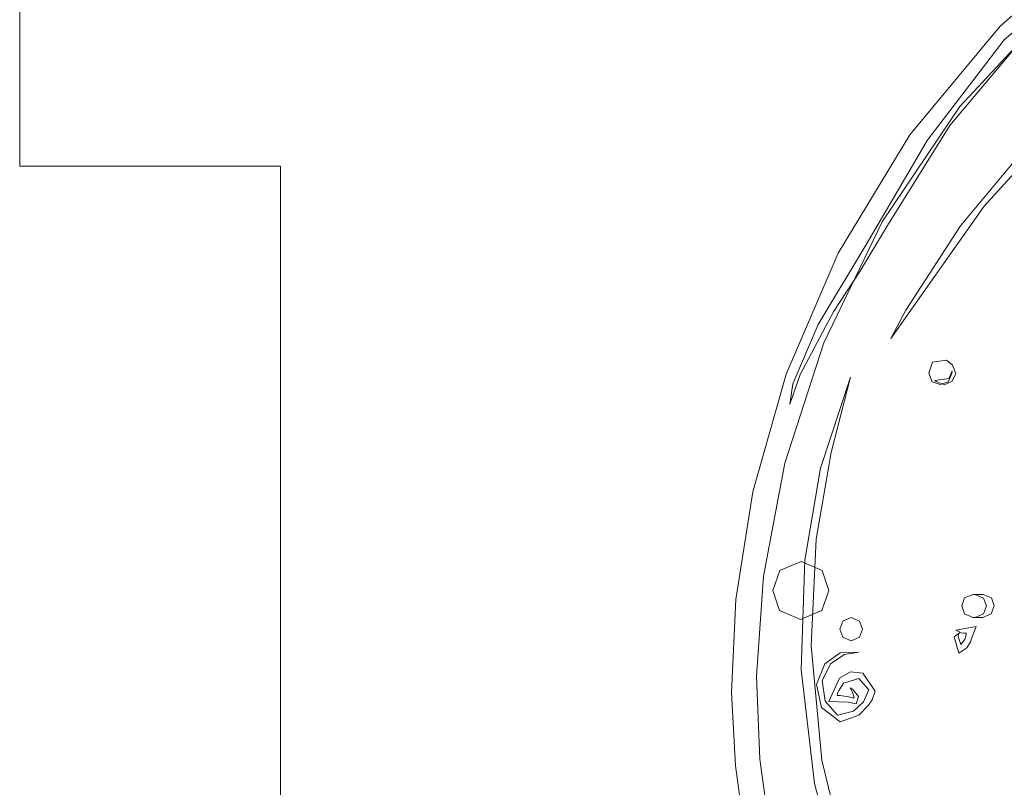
# Model space of a CAD drawing. Header units: millimetres. Extents: x -3260 to 608, y -1134 to 899.
# Tile 49 of 256: x -122 to -107, y -331 to -319. Entities that reach past the tile are written whole.
import ezdxf

# ---------------------------------------------------------------- set-up
doc = ezdxf.new("R2010")
doc.units = ezdxf.units.MM
doc.header["$MEASUREMENT"] = 0
doc.layers.add('Layer 1', color=7, linetype='Continuous')

msp = doc.modelspace()

# ---------------------------------------------------------------- linework, layer by layer
at = {"layer": 'Layer 1', "color": 1, "lineweight": 0}
msp.add_open_spline([(-111.7778, -357.3476), (-111.7778, -357.3476), (-101.7778, -357.3476), (-101.7778, -357.3476), (-101.7778, -357.3476), (-101.7778, -357.3476), (-101.7778, -361.3476), (-101.7778, -361.3476), (-101.7778, -361.3476), (-101.7778, -361.3476), (-91.7778, -361.3476), (-91.7778, -361.3476), (-91.7778, -361.3476), (-91.7778, -361.3476), (-91.7778, -357.3476), (-91.7778, -357.3476), (-91.7778, -357.3476), (-91.7778, -357.3476), (-81.7778, -357.3476), (-81.7778, -357.3476), (-81.7778, -357.3476), (-81.7778, -357.3476), (-81.7778, -361.3476), (-81.7778, -361.3476), (-81.7778, -361.3476), (-81.7778, -361.3476), (-71.7778, -361.3476), (-71.7778, -361.3476), (-71.7778, -361.3476), (-71.7778, -361.3476), (-71.7778, -357.3476), (-71.7778, -357.3476), (-71.7778, -357.3476), (-71.7778, -357.3476), (-61.7778, -357.3476), (-61.7778, -357.3476), (-61.7778, -357.3476), (-61.7778, -357.3476), (-61.7778, -361.3476), (-61.7778, -361.3476), (-61.7778, -361.3476), (-61.7778, -361.3476), (-51.7778, -361.3476), (-51.7778, -361.3476), (-51.7778, -361.3476), (-51.7778, -361.3476), (-51.7778, -351.3476), (-51.7778, -351.3476), (-51.7778, -351.3476), (-51.7778, -351.3476), (-55.7778, -351.3476), (-55.7778, -351.3476), (-55.7778, -351.3476), (-55.7778, -351.3476), (-55.7778, -341.3476), (-55.7778, -341.3476), (-55.7778, -341.3476), (-55.7778, -341.3476), (-51.7778, -341.3476), (-51.7778, -341.3476), (-51.7778, -341.3476), (-51.7778, -341.3476), (-51.7778, -331.3476), (-51.7778, -331.3476), (-51.7778, -331.3476), (-51.7778, -331.3476), (-55.7778, -331.3476), (-55.7778, -331.3476), (-55.7778, -331.3476), (-55.7778, -331.3476), (-55.7778, -321.3476), (-55.7778, -321.3476), (-55.7778, -321.3476), (-55.7778, -321.3476), (-51.7778, -321.3476), (-51.7778, -321.3476), (-51.7778, -321.3476), (-51.7778, -321.3476), (-51.7778, -311.3476), (-51.7778, -311.3476), (-51.7778, -311.3476), (-51.7778, -311.3476), (-55.7778, -311.3476), (-55.7778, -311.3476), (-55.7778, -311.3476), (-55.7778, -311.3476), (-55.7778, -301.3476), (-55.7778, -301.3476), (-55.7778, -301.3476), (-55.7778, -301.3476), (-51.7778, -301.3476), (-51.7778, -301.3476), (-51.7778, -301.3476), (-51.7778, -301.3476), (-51.7778, -291.3476), (-51.7778, -291.3476), (-51.7778, -291.3476), (-51.7778, -291.3476), (-71.7778, -291.3476), (-71.7778, -291.3476), (-71.7778, -291.3476), (-75.0915, -291.3476), (-77.7778, -294.0339), (-77.7778, -297.3476), (-77.7778, -297.3476), (-77.7778, -297.3476), (-77.7778, -305.8436), (-77.7778, -305.8436), (-77.7778, -305.8436), (-77.7778, -309.1573), (-80.4641, -311.8436), (-83.7778, -311.8436), (-83.7778, -311.8436), (-83.7778, -311.8436), (-89.7778, -311.8436), (-89.7778, -311.8436), (-89.7778, -311.8436), (-93.0915, -311.8436), (-95.7778, -309.1573), (-95.7778, -305.8436), (-95.7778, -305.8436), (-95.7778, -305.8436), (-95.7778, -297.3476), (-95.7778, -297.3476), (-95.7778, -297.3476), (-95.7778, -294.0339), (-98.4641, -291.3476), (-101.7778, -291.3476), (-101.7778, -291.3476), (-101.7778, -291.3476), (-121.7778, -291.3476), (-121.7778, -291.3476), (-121.7778, -291.3476), (-121.7778, -291.3476), (-121.7778, -301.3476), (-121.7778, -301.3476), (-121.7778, -301.3476), (-121.7778, -301.3476), (-117.7778, -301.3476), (-117.7778, -301.3476), (-117.7778, -301.3476), (-117.7778, -301.3476), (-117.7778, -311.3476), (-117.7778, -311.3476), (-117.7778, -311.3476), (-117.7778, -311.3476), (-121.7778, -311.3476), (-121.7778, -311.3476), (-121.7778, -311.3476), (-121.7778, -311.3476), (-121.7778, -321.3476), (-121.7778, -321.3476), (-121.7778, -321.3476), (-121.7778, -321.3476), (-117.7778, -321.3476), (-117.7778, -321.3476), (-117.7778, -321.3476), (-117.7778, -321.3476), (-117.7778, -331.3476), (-117.7778, -331.3476), (-117.7778, -331.3476), (-117.7778, -331.3476), (-121.7778, -331.3476), (-121.7778, -331.3476), (-121.7778, -331.3476), (-121.7778, -331.3476), (-121.7778, -341.3476), (-121.7778, -341.3476), (-121.7778, -341.3476), (-121.7778, -341.3476), (-117.7778, -341.3476), (-117.7778, -341.3476), (-117.7778, -341.3476), (-117.7778, -341.3476), (-117.7778, -351.3476), (-117.7778, -351.3476), (-117.7778, -351.3476), (-117.7778, -351.3476), (-121.7778, -351.3476), (-121.7778, -351.3476), (-121.7778, -351.3476), (-121.7778, -351.3476), (-121.7778, -361.3476), (-121.7778, -361.3476), (-121.7778, -361.3476), (-121.7778, -361.3476), (-111.7778, -361.3476), (-111.7778, -361.3476), (-111.7778, -361.3476), (-111.7778, -361.3476), (-111.7778, -357.3476), (-111.7778, -357.3476)], degree=3, knots=[0, 0, 0, 0, 0.0204082, 0.0204082, 0.0204082, 0.0204082, 0.0408163, 0.0408163, 0.0408163, 0.0408163, 0.0612245, 0.0612245, 0.0612245, 0.0612245, 0.0816327, 0.0816327, 0.0816327, 0.0816327, 0.1020408, 0.1020408, 0.1020408, 0.1020408, 0.122449, 0.122449, 0.122449, 0.122449, 0.1428571, 0.1428571, 0.1428571, 0.1428571, 0.1632653, 0.1632653, 0.1632653, 0.1632653, 0.1836735, 0.1836735, 0.1836735, 0.1836735, 0.2040816, 0.2040816, 0.2040816, 0.2040816, 0.2244898, 0.2244898, 0.2244898, 0.2244898, 0.244898, 0.244898, 0.244898, 0.244898, 0.2653061, 0.2653061, 0.2653061, 0.2653061, 0.2857143, 0.2857143, 0.2857143, 0.2857143, 0.3061224, 0.3061224, 0.3061224, 0.3061224, 0.3265306, 0.3265306, 0.3265306, 0.3265306, 0.3469388, 0.3469388, 0.3469388, 0.3469388, 0.3673469, 0.3673469, 0.3673469, 0.3673469, 0.3877551, 0.3877551, 0.3877551, 0.3877551, 0.4081633, 0.4081633, 0.4081633, 0.4081633, 0.4285714, 0.4285714, 0.4285714, 0.4285714, 0.4489796, 0.4489796, 0.4489796, 0.4489796, 0.4693878, 0.4693878, 0.4693878, 0.4693878, 0.4897959, 0.4897959, 0.4897959, 0.4897959, 0.5102041, 0.5102041, 0.5102041, 0.5102041, 0.5306122, 0.5306122, 0.5306122, 0.5306122, 0.5510204, 0.5510204, 0.5510204, 0.5510204, 0.5714286, 0.5714286, 0.5714286, 0.5714286, 0.5918367, 0.5918367, 0.5918367, 0.5918367, 0.6122449, 0.6122449, 0.6122449, 0.6122449, 0.6326531, 0.6326531, 0.6326531, 0.6326531, 0.6530612, 0.6530612, 0.6530612, 0.6530612, 0.6734694, 0.6734694, 0.6734694, 0.6734694, 0.6938776, 0.6938776, 0.6938776, 0.6938776, 0.7142857, 0.7142857, 0.7142857, 0.7142857, 0.7346939, 0.7346939, 0.7346939, 0.7346939, 0.755102, 0.755102, 0.755102, 0.755102, 0.7755102, 0.7755102, 0.7755102, 0.7755102, 0.7959184, 0.7959184, 0.7959184, 0.7959184, 0.8163265, 0.8163265, 0.8163265, 0.8163265, 0.8367347, 0.8367347, 0.8367347, 0.8367347, 0.8571429, 0.8571429, 0.8571429, 0.8571429, 0.877551, 0.877551, 0.877551, 0.877551, 0.8979592, 0.8979592, 0.8979592, 0.8979592, 0.9183673, 0.9183673, 0.9183673, 0.9183673, 0.9387755, 0.9387755, 0.9387755, 0.9387755, 0.9591837, 0.9591837, 0.9591837, 0.9591837, 1, 1, 1, 1], dxfattribs=at)
at = {"layer": 'Layer 1', "lineweight": 0}
for points, knots in [([(-94.3666, -315.2904), (-94.3666, -315.2904), (-95.068, -315.3515), (-95.068, -315.3515), (-95.068, -315.3515), (-95.068, -315.3515), (-97.2677, -315.5277), (-97.2677, -315.5277), (-97.2677, -315.5277), (-97.2677, -315.5277), (-98.7959, -315.7302), (-98.7959, -315.7302), (-98.7959, -315.7302), (-98.7959, -315.7302), (-100.5276, -316.0698), (-100.5276, -316.0698), (-100.5276, -316.0698), (-100.5276, -316.0698), (-102.3766, -316.6338), (-102.3766, -316.6338), (-102.3766, -316.6338), (-102.3766, -316.6338), (-104.2041, -317.5639), (-104.2041, -317.5639), (-104.2041, -317.5639), (-104.2041, -317.5639), (-105.8956, -318.854), (-105.8956, -318.854), (-105.8956, -318.854), (-105.8956, -318.854), (-107.3639, -320.4308), (-107.3639, -320.4308), (-107.3639, -320.4308), (-107.3639, -320.4308), (-108.5558, -322.1984), (-108.5558, -322.1984), (-108.5558, -322.1984), (-108.5558, -322.1984), (-109.4493, -324.0535), (-109.4493, -324.0535), (-109.4493, -324.0535), (-109.4493, -324.0535), (-110.0478, -325.8954), (-110.0478, -325.8954), (-110.0478, -325.8954), (-110.0478, -325.8954), (-110.3771, -327.6277), (-110.3771, -327.6277), (-110.3771, -327.6277), (-110.3771, -327.6277), (-110.4831, -329.1648), (-110.4831, -329.1648), (-110.4831, -329.1648), (-110.4831, -329.1648), (-110.429, -330.4332), (-110.429, -330.4332), (-110.429, -330.4332), (-110.429, -330.4332), (-110.2607, -331.6515), (-110.2607, -331.6515), (-110.2607, -331.6515), (-110.2607, -331.6515), (-109.9168, -333.0354), (-109.9168, -333.0354), (-109.9168, -333.0354), (-109.9168, -333.0354), (-109.3429, -334.5132), (-109.3429, -334.5132), (-109.3429, -334.5132), (-109.3429, -334.5132), (-108.5041, -336.0001), (-108.5041, -336.0001), (-108.5041, -336.0001), (-108.5041, -336.0001), (-107.3958, -337.4098), (-107.3958, -337.4098), (-107.3958, -337.4098), (-107.3958, -337.4098), (-106.0494, -338.6692), (-106.0494, -338.6692), (-106.0494, -338.6692), (-106.0494, -338.6692), (-104.5221, -339.7291), (-104.5221, -339.7291), (-104.5221, -339.7291), (-104.5221, -339.7291), (-102.887, -340.5686), (-102.887, -340.5686), (-102.887, -340.5686), (-102.887, -340.5686), (-101.2175, -341.1889), (-101.2175, -341.1889), (-101.2175, -341.1889), (-101.2175, -341.1889), (-99.5855, -341.6076), (-99.5855, -341.6076), (-99.5855, -341.6076), (-99.5855, -341.6076), (-98.0498, -341.859), (-98.0498, -341.859), (-98.0498, -341.859), (-98.0498, -341.859), (-96.6686, -341.9777), (-96.6686, -341.9777), (-96.6686, -341.9777), (-96.6686, -341.9777), (-94.5479, -341.9944), (-94.5479, -341.9944), (-94.5479, -341.9944), (-94.5479, -341.9944), (-93.5423, -341.9914), (-93.5423, -341.9914), (-93.5423, -341.9914), (-93.5423, -341.9914), (-94.174, -342.1259), (-94.174, -342.1259), (-94.174, -342.1259), (-94.174, -342.1259), (-96.2187, -342.2625), (-96.2187, -342.2625), (-96.2187, -342.2625), (-96.2187, -342.2625), (-97.6525, -342.2142), (-97.6525, -342.2142), (-97.6525, -342.2142), (-97.6525, -342.2142), (-99.2881, -342.0144), (-99.2881, -342.0144), (-99.2881, -342.0144), (-99.2881, -342.0144), (-101.0525, -341.6203), (-101.0525, -341.6203), (-101.0525, -341.6203), (-101.0525, -341.6203), (-102.8729, -340.9891), (-102.8729, -340.9891), (-102.8729, -340.9891), (-102.8729, -340.9891), (-104.6594, -340.1012), (-104.6594, -340.1012), (-104.6594, -340.1012), (-104.6594, -340.1012), (-106.3197, -338.9572), (-106.3197, -338.9572), (-106.3197, -338.9572), (-106.3197, -338.9572), (-107.7644, -337.5895), (-107.7644, -337.5895), (-107.7644, -337.5895), (-107.7644, -337.5895), (-108.9265, -336.0693), (-108.9265, -336.0693), (-108.9265, -336.0693), (-108.9265, -336.0693), (-109.7768, -334.4972), (-109.7768, -334.4972), (-109.7768, -334.4972), (-109.7768, -334.4972), (-110.3338, -332.9851), (-110.3338, -332.9851), (-110.3338, -332.9851), (-110.3338, -332.9851), (-110.6518, -331.6365), (-110.6518, -331.6365), (-110.6518, -331.6365), (-110.6518, -331.6365), (-110.8018, -330.5352), (-110.8018, -330.5352), (-110.8018, -330.5352), (-110.8018, -330.5352), (-110.8652, -329.4124), (-110.8652, -329.4124), (-110.8652, -329.4124), (-110.8652, -329.4124), (-110.7978, -327.9864), (-110.7978, -327.9864), (-110.7978, -327.9864), (-110.7978, -327.9864), (-110.5388, -326.3347), (-110.5388, -326.3347), (-110.5388, -326.3347), (-110.5388, -326.3347), (-110.0271, -324.5346), (-110.0271, -324.5346), (-110.0271, -324.5346), (-110.0271, -324.5346), (-109.2302, -322.6789), (-109.2302, -322.6789), (-109.2302, -322.6789), (-109.2302, -322.6789), (-108.1333, -320.8666), (-108.1333, -320.8666), (-108.1333, -320.8666), (-108.1333, -320.8666), (-106.7459, -319.2002), (-106.7459, -319.2002), (-106.7459, -319.2002), (-106.7459, -319.2002), (-105.1059, -317.7814), (-105.1059, -317.7814), (-105.1059, -317.7814), (-105.1059, -317.7814), (-103.2855, -316.6981), (-103.2855, -316.6981), (-103.2855, -316.6981), (-103.2855, -316.6981), (-101.393, -316.005), (-101.393, -316.005), (-101.393, -316.005), (-101.393, -316.005), (-99.5836, -315.6093), (-99.5836, -315.6093), (-99.5836, -315.6093), (-99.5836, -315.6093), (-97.9515, -315.3892), (-97.9515, -315.3892), (-97.9515, -315.3892), (-97.9515, -315.3892), (-95.4649, -315.2462), (-95.4649, -315.2462), (-95.4649, -315.2462), (-95.4649, -315.2462), (-94.3666, -315.2904), (-94.3666, -315.2904)], [0, 0, 0, 0, 0.0175439, 0.0175439, 0.0175439, 0.0175439, 0.0350877, 0.0350877, 0.0350877, 0.0350877, 0.0526316, 0.0526316, 0.0526316, 0.0526316, 0.0701754, 0.0701754, 0.0701754, 0.0701754, 0.0877193, 0.0877193, 0.0877193, 0.0877193, 0.1052632, 0.1052632, 0.1052632, 0.1052632, 0.122807, 0.122807, 0.122807, 0.122807, 0.1403509, 0.1403509, 0.1403509, 0.1403509, 0.1578947, 0.1578947, 0.1578947, 0.1578947, 0.1754386, 0.1754386, 0.1754386, 0.1754386, 0.1929825, 0.1929825, 0.1929825, 0.1929825, 0.2105263, 0.2105263, 0.2105263, 0.2105263, 0.2280702, 0.2280702, 0.2280702, 0.2280702, 0.245614, 0.245614, 0.245614, 0.245614, 0.2631579, 0.2631579, 0.2631579, 0.2631579, 0.2807018, 0.2807018, 0.2807018, 0.2807018, 0.2982456, 0.2982456, 0.2982456, 0.2982456, 0.3157895, 0.3157895, 0.3157895, 0.3157895, 0.3333333, 0.3333333, 0.3333333, 0.3333333, 0.3508772, 0.3508772, 0.3508772, 0.3508772, 0.3684211, 0.3684211, 0.3684211, 0.3684211, 0.3859649, 0.3859649, 0.3859649, 0.3859649, 0.4035088, 0.4035088, 0.4035088, 0.4035088, 0.4210526, 0.4210526, 0.4210526, 0.4210526, 0.4385965, 0.4385965, 0.4385965, 0.4385965, 0.4561404, 0.4561404, 0.4561404, 0.4561404, 0.4736842, 0.4736842, 0.4736842, 0.4736842, 0.4912281, 0.4912281, 0.4912281, 0.4912281, 0.5087719, 0.5087719, 0.5087719, 0.5087719, 0.5263158, 0.5263158, 0.5263158, 0.5263158, 0.5438596, 0.5438596, 0.5438596, 0.5438596, 0.5614035, 0.5614035, 0.5614035, 0.5614035, 0.5789474, 0.5789474, 0.5789474, 0.5789474, 0.5964912, 0.5964912, 0.5964912, 0.5964912, 0.6140351, 0.6140351, 0.6140351, 0.6140351, 0.6315789, 0.6315789, 0.6315789, 0.6315789, 0.6491228, 0.6491228, 0.6491228, 0.6491228, 0.6666667, 0.6666667, 0.6666667, 0.6666667, 0.6842105, 0.6842105, 0.6842105, 0.6842105, 0.7017544, 0.7017544, 0.7017544, 0.7017544, 0.7192982, 0.7192982, 0.7192982, 0.7192982, 0.7368421, 0.7368421, 0.7368421, 0.7368421, 0.754386, 0.754386, 0.754386, 0.754386, 0.7719298, 0.7719298, 0.7719298, 0.7719298, 0.7894737, 0.7894737, 0.7894737, 0.7894737, 0.8070175, 0.8070175, 0.8070175, 0.8070175, 0.8245614, 0.8245614, 0.8245614, 0.8245614, 0.8421053, 0.8421053, 0.8421053, 0.8421053, 0.8596491, 0.8596491, 0.8596491, 0.8596491, 0.877193, 0.877193, 0.877193, 0.877193, 0.8947368, 0.8947368, 0.8947368, 0.8947368, 0.9122807, 0.9122807, 0.9122807, 0.9122807, 0.9298246, 0.9298246, 0.9298246, 0.9298246, 0.9473684, 0.9473684, 0.9473684, 0.9473684, 0.9649123, 0.9649123, 0.9649123, 0.9649123, 1, 1, 1, 1]), ([(-109.9694, -324.9942), (-109.9694, -324.9942), (-109.9232, -324.6835), (-109.9232, -324.6835), (-109.9232, -324.6835), (-109.9232, -324.6835), (-109.5376, -323.7726), (-109.5376, -323.7726), (-109.5376, -323.7726), (-109.5376, -323.7726), (-108.7743, -322.5051), (-108.7743, -322.5051), (-108.7743, -322.5051), (-108.7743, -322.5051), (-107.8648, -320.954), (-107.8648, -320.954), (-107.8648, -320.954), (-107.8648, -320.954), (-106.6873, -319.4111), (-106.6873, -319.4111), (-106.6873, -319.4111), (-106.6873, -319.4111), (-105.246, -318.1736), (-105.246, -318.1736), (-105.246, -318.1736), (-105.246, -318.1736), (-103.8328, -317.2721), (-103.8328, -317.2721), (-103.8328, -317.2721), (-103.8328, -317.2721), (-102.6926, -316.7017), (-102.6926, -316.7017), (-102.6926, -316.7017), (-102.6926, -316.7017), (-101.576, -316.2477), (-101.576, -316.2477), (-101.576, -316.2477), (-101.576, -316.2477), (-100.1471, -315.7949), (-100.1471, -315.7949), (-100.1471, -315.7949), (-100.1471, -315.7949), (-98.5257, -315.4421), (-98.5257, -315.4421), (-98.5257, -315.4421), (-98.5257, -315.4421), (-96.8475, -315.2541), (-96.8475, -315.2541), (-96.8475, -315.2541), (-96.8475, -315.2541), (-95.2658, -315.2936), (-95.2658, -315.2936), (-95.2658, -315.2936), (-95.2658, -315.2936), (-93.9405, -315.4741), (-93.9405, -315.4741), (-93.9405, -315.4741), (-93.9405, -315.4741), (-92.5732, -315.8189), (-92.5732, -315.8189), (-92.5732, -315.8189), (-92.5732, -315.8189), (-93.7612, -315.6436), (-93.7612, -315.6436), (-93.7612, -315.6436), (-93.7612, -315.6436), (-95.1162, -315.4796), (-95.1162, -315.4796), (-95.1162, -315.4796), (-95.1162, -315.4796), (-96.7601, -315.4413), (-96.7601, -315.4413), (-96.7601, -315.4413), (-96.7601, -315.4413), (-98.5063, -315.6387), (-98.5063, -315.6387), (-98.5063, -315.6387), (-98.5063, -315.6387), (-100.171, -316.0041), (-100.171, -316.0041), (-100.171, -316.0041), (-100.171, -316.0041), (-101.5805, -316.4538), (-101.5805, -316.4538), (-101.5805, -316.4538), (-101.5805, -316.4538), (-102.5876, -316.8632), (-102.5876, -316.8632), (-102.5876, -316.8632), (-102.5876, -316.8632), (-103.5843, -317.3522), (-103.5843, -317.3522), (-103.5843, -317.3522), (-103.5843, -317.3522), (-104.9015, -318.1574), (-104.9015, -318.1574), (-104.9015, -318.1574), (-104.9015, -318.1574), (-106.3091, -319.2818), (-106.3091, -319.2818), (-106.3091, -319.2818), (-106.3091, -319.2818), (-107.5167, -320.7222), (-107.5167, -320.7222), (-107.5167, -320.7222), (-107.5167, -320.7222), (-108.4725, -322.2566), (-108.4725, -322.2566), (-108.4725, -322.2566), (-108.4725, -322.2566), (-108.8976, -322.9616), (-108.8976, -322.9616), (-108.8976, -322.9616), (-108.8976, -322.9616), (-109.2972, -323.5709), (-109.2972, -323.5709), (-109.2972, -323.5709), (-109.2972, -323.5709), (-109.8119, -324.5367), (-109.8119, -324.5367), (-109.8119, -324.5367), (-109.8119, -324.5367), (-109.9694, -324.9942), (-109.9694, -324.9942)], [0, 0, 0, 0, 0.03125, 0.03125, 0.03125, 0.03125, 0.0625, 0.0625, 0.0625, 0.0625, 0.09375, 0.09375, 0.09375, 0.09375, 0.125, 0.125, 0.125, 0.125, 0.15625, 0.15625, 0.15625, 0.15625, 0.1875, 0.1875, 0.1875, 0.1875, 0.21875, 0.21875, 0.21875, 0.21875, 0.25, 0.25, 0.25, 0.25, 0.28125, 0.28125, 0.28125, 0.28125, 0.3125, 0.3125, 0.3125, 0.3125, 0.34375, 0.34375, 0.34375, 0.34375, 0.375, 0.375, 0.375, 0.375, 0.40625, 0.40625, 0.40625, 0.40625, 0.4375, 0.4375, 0.4375, 0.4375, 0.46875, 0.46875, 0.46875, 0.46875, 0.5, 0.5, 0.5, 0.5, 0.53125, 0.53125, 0.53125, 0.53125, 0.5625, 0.5625, 0.5625, 0.5625, 0.59375, 0.59375, 0.59375, 0.59375, 0.625, 0.625, 0.625, 0.625, 0.65625, 0.65625, 0.65625, 0.65625, 0.6875, 0.6875, 0.6875, 0.6875, 0.71875, 0.71875, 0.71875, 0.71875, 0.75, 0.75, 0.75, 0.75, 0.78125, 0.78125, 0.78125, 0.78125, 0.8125, 0.8125, 0.8125, 0.8125, 0.84375, 0.84375, 0.84375, 0.84375, 0.875, 0.875, 0.875, 0.875, 0.90625, 0.90625, 0.90625, 0.90625, 0.9375, 0.9375, 0.9375, 0.9375, 1, 1, 1, 1]), ([(-108.4238, -323.9874), (-108.4238, -323.9874), (-108.1946, -323.5545), (-108.1946, -323.5545), (-108.1946, -323.5545), (-108.1946, -323.5545), (-107.3544, -322.2637), (-107.3544, -322.2637), (-107.3544, -322.2637), (-107.3544, -322.2637), (-105.8744, -320.4854), (-105.8744, -320.4854), (-105.8744, -320.4854), (-105.8744, -320.4854), (-104.8856, -319.552), (-104.8856, -319.552), (-104.8856, -319.552), (-104.8856, -319.552), (-103.7347, -318.6687), (-103.7347, -318.6687), (-103.7347, -318.6687), (-103.7347, -318.6687), (-102.4479, -317.8905), (-102.4479, -317.8905), (-102.4479, -317.8905), (-102.4479, -317.8905), (-101.0632, -317.2569), (-101.0632, -317.2569), (-101.0632, -317.2569), (-101.0632, -317.2569), (-99.6316, -316.7879), (-99.6316, -316.7879), (-99.6316, -316.7879), (-99.6316, -316.7879), (-98.21, -316.4794), (-98.21, -316.4794), (-98.21, -316.4794), (-98.21, -316.4794), (-95.6084, -316.2513), (-95.6084, -316.2513), (-95.6084, -316.2513), (-95.6084, -316.2513), (-93.6236, -316.3214), (-93.6236, -316.3214), (-93.6236, -316.3214), (-93.6236, -316.3214), (-92.7575, -316.4116), (-92.7575, -316.4116), (-92.7575, -316.4116), (-92.7575, -316.4116), (-91.7637, -316.6164), (-91.7637, -316.6164), (-91.7637, -316.6164), (-91.7637, -316.6164), (-90.6957, -316.9846), (-90.6957, -316.9846), (-90.6957, -316.9846), (-90.6957, -316.9846), (-89.605, -317.5264), (-89.605, -317.5264), (-89.605, -317.5264), (-89.605, -317.5264), (-88.5366, -318.2322), (-88.5366, -318.2322), (-88.5366, -318.2322), (-88.5366, -318.2322), (-87.5276, -319.0754), (-87.5276, -319.0754), (-87.5276, -319.0754), (-87.5276, -319.0754), (-86.5972, -320.0199), (-86.5972, -320.0199), (-86.5972, -320.0199), (-86.5972, -320.0199), (-85.7648, -321.0294), (-85.7648, -321.0294), (-85.7648, -321.0294), (-85.7648, -321.0294), (-84.4206, -323.0923), (-84.4206, -323.0923), (-84.4206, -323.0923), (-84.4206, -323.0923), (-83.5311, -324.9796), (-83.5311, -324.9796), (-83.5311, -324.9796), (-83.5311, -324.9796), (-83.0996, -326.4197), (-83.0996, -326.4197), (-83.0996, -326.4197), (-83.0996, -326.4197), (-83.0421, -327.1273), (-83.0421, -327.1273), (-83.0421, -327.1273), (-83.0421, -327.1273), (-83.1279, -326.6853), (-83.1279, -326.6853), (-83.1279, -326.6853), (-83.1279, -326.6853), (-83.5444, -325.3275), (-83.5444, -325.3275), (-83.5444, -325.3275), (-83.5444, -325.3275), (-84.4472, -323.4013), (-84.4472, -323.4013), (-84.4472, -323.4013), (-84.4472, -323.4013), (-85.8415, -321.2442), (-85.8415, -321.2442), (-85.8415, -321.2442), (-85.8415, -321.2442), (-86.7087, -320.1875), (-86.7087, -320.1875), (-86.7087, -320.1875), (-86.7087, -320.1875), (-87.6761, -319.2068), (-87.6761, -319.2068), (-87.6761, -319.2068), (-87.6761, -319.2068), (-88.7173, -318.3431), (-88.7173, -318.3431), (-88.7173, -318.3431), (-88.7173, -318.3431), (-89.8058, -317.6372), (-89.8058, -317.6372), (-89.8058, -317.6372), (-89.8058, -317.6372), (-90.8939, -317.1128), (-90.8939, -317.1128), (-90.8939, -317.1128), (-90.8939, -317.1128), (-91.9257, -316.7722), (-91.9257, -316.7722), (-91.9257, -316.7722), (-91.9257, -316.7722), (-93.5925, -316.5146), (-93.5925, -316.5146), (-93.5925, -316.5146), (-93.5925, -316.5146), (-95.3273, -316.439), (-95.3273, -316.439), (-95.3273, -316.439), (-95.3273, -316.439), (-97.7344, -316.5949), (-97.7344, -316.5949), (-97.7344, -316.5949), (-97.7344, -316.5949), (-99.0874, -316.8405), (-99.0874, -316.8405), (-99.0874, -316.8405), (-99.0874, -316.8405), (-100.475, -317.2314), (-100.475, -317.2314), (-100.475, -317.2314), (-100.475, -317.2314), (-101.8433, -317.7808), (-101.8433, -317.7808), (-101.8433, -317.7808), (-101.8433, -317.7808), (-103.142, -318.4775), (-103.142, -318.4775), (-103.142, -318.4775), (-103.142, -318.4775), (-104.3282, -319.2942), (-104.3282, -319.2942), (-104.3282, -319.2942), (-104.3282, -319.2942), (-105.3709, -320.1842), (-105.3709, -320.1842), (-105.3709, -320.1842), (-105.3709, -320.1842), (-106.9923, -321.9582), (-106.9923, -321.9582), (-106.9923, -321.9582), (-106.9923, -321.9582), (-108.4238, -323.9874), (-108.4238, -323.9874)], [0, 0, 0, 0, 0.0222222, 0.0222222, 0.0222222, 0.0222222, 0.0444444, 0.0444444, 0.0444444, 0.0444444, 0.0666667, 0.0666667, 0.0666667, 0.0666667, 0.0888889, 0.0888889, 0.0888889, 0.0888889, 0.1111111, 0.1111111, 0.1111111, 0.1111111, 0.1333333, 0.1333333, 0.1333333, 0.1333333, 0.1555556, 0.1555556, 0.1555556, 0.1555556, 0.1777778, 0.1777778, 0.1777778, 0.1777778, 0.2, 0.2, 0.2, 0.2, 0.2222222, 0.2222222, 0.2222222, 0.2222222, 0.2444444, 0.2444444, 0.2444444, 0.2444444, 0.2666667, 0.2666667, 0.2666667, 0.2666667, 0.2888889, 0.2888889, 0.2888889, 0.2888889, 0.3111111, 0.3111111, 0.3111111, 0.3111111, 0.3333333, 0.3333333, 0.3333333, 0.3333333, 0.3555556, 0.3555556, 0.3555556, 0.3555556, 0.3777778, 0.3777778, 0.3777778, 0.3777778, 0.4, 0.4, 0.4, 0.4, 0.4222222, 0.4222222, 0.4222222, 0.4222222, 0.4444444, 0.4444444, 0.4444444, 0.4444444, 0.4666667, 0.4666667, 0.4666667, 0.4666667, 0.4888889, 0.4888889, 0.4888889, 0.4888889, 0.5111111, 0.5111111, 0.5111111, 0.5111111, 0.5333333, 0.5333333, 0.5333333, 0.5333333, 0.5555556, 0.5555556, 0.5555556, 0.5555556, 0.5777778, 0.5777778, 0.5777778, 0.5777778, 0.6, 0.6, 0.6, 0.6, 0.6222222, 0.6222222, 0.6222222, 0.6222222, 0.6444444, 0.6444444, 0.6444444, 0.6444444, 0.6666667, 0.6666667, 0.6666667, 0.6666667, 0.6888889, 0.6888889, 0.6888889, 0.6888889, 0.7111111, 0.7111111, 0.7111111, 0.7111111, 0.7333333, 0.7333333, 0.7333333, 0.7333333, 0.7555556, 0.7555556, 0.7555556, 0.7555556, 0.7777778, 0.7777778, 0.7777778, 0.7777778, 0.8, 0.8, 0.8, 0.8, 0.8222222, 0.8222222, 0.8222222, 0.8222222, 0.8444444, 0.8444444, 0.8444444, 0.8444444, 0.8666667, 0.8666667, 0.8666667, 0.8666667, 0.8888889, 0.8888889, 0.8888889, 0.8888889, 0.9111111, 0.9111111, 0.9111111, 0.9111111, 0.9333333, 0.9333333, 0.9333333, 0.9333333, 0.9555556, 0.9555556, 0.9555556, 0.9555556, 1, 1, 1, 1]), ([(-107.5356, -324.6065), (-107.5356, -324.6065), (-107.5304, -324.6018), (-107.5304, -324.6018), (-107.5304, -324.6018), (-107.5304, -324.6018), (-107.7462, -324.6307), (-107.7462, -324.6307), (-107.7462, -324.6307), (-107.7462, -324.6307), (-107.7304, -324.6476), (-107.7304, -324.6476), (-107.7304, -324.6476), (-107.7304, -324.6476), (-107.5994, -324.699), (-107.5994, -324.699), (-107.5994, -324.699), (-107.5994, -324.699), (-107.4825, -324.6423), (-107.4825, -324.6423), (-107.4825, -324.6423), (-107.4825, -324.6423), (-107.4269, -324.525), (-107.4269, -324.525), (-107.4269, -324.525), (-107.4269, -324.525), (-107.4798, -324.3945), (-107.4798, -324.3945), (-107.4798, -324.3945), (-107.4798, -324.3945), (-107.4798, -324.3947), (-107.4798, -324.3947), (-107.4798, -324.3947), (-107.4798, -324.3947), (-107.568, -324.3221), (-107.568, -324.3221), (-107.568, -324.3221), (-107.568, -324.3221), (-107.7839, -324.3514), (-107.7839, -324.3514), (-107.7839, -324.3514), (-107.7839, -324.3514), (-107.8428, -324.5199), (-107.8428, -324.5199), (-107.8428, -324.5199), (-107.8428, -324.5199), (-107.7885, -324.6497), (-107.7885, -324.6497), (-107.7885, -324.6497), (-107.7885, -324.6497), (-107.6665, -324.6935), (-107.6665, -324.6935), (-107.6665, -324.6935), (-107.6665, -324.6935), (-107.5435, -324.6511), (-107.5435, -324.6511), (-107.5435, -324.6511), (-107.5435, -324.6511), (-107.4863, -324.522), (-107.4863, -324.522), (-107.4863, -324.522), (-107.4863, -324.522), (-107.484, -324.4828), (-107.484, -324.4828), (-107.484, -324.4828), (-107.484, -324.4828), (-107.5356, -324.6065), (-107.5356, -324.6065)], [0, 0, 0, 0, 0.0555556, 0.0555556, 0.0555556, 0.0555556, 0.1111111, 0.1111111, 0.1111111, 0.1111111, 0.1666667, 0.1666667, 0.1666667, 0.1666667, 0.2222222, 0.2222222, 0.2222222, 0.2222222, 0.2777778, 0.2777778, 0.2777778, 0.2777778, 0.3333333, 0.3333333, 0.3333333, 0.3333333, 0.3888889, 0.3888889, 0.3888889, 0.3888889, 0.4444444, 0.4444444, 0.4444444, 0.4444444, 0.5, 0.5, 0.5, 0.5, 0.5555556, 0.5555556, 0.5555556, 0.5555556, 0.6111111, 0.6111111, 0.6111111, 0.6111111, 0.6666667, 0.6666667, 0.6666667, 0.6666667, 0.7222222, 0.7222222, 0.7222222, 0.7222222, 0.7777778, 0.7777778, 0.7777778, 0.7777778, 0.8333333, 0.8333333, 0.8333333, 0.8333333, 0.8888889, 0.8888889, 0.8888889, 0.8888889, 1, 1, 1, 1]), ([(-109.0427, -324.5809), (-109.0427, -324.5809), (-109.3376, -325.7334), (-109.3376, -325.7334), (-109.3376, -325.7334), (-109.3376, -325.7334), (-109.5675, -327.0645), (-109.5675, -327.0645), (-109.5675, -327.0645), (-109.5675, -327.0645), (-109.6462, -328.6984), (-109.6462, -328.6984), (-109.6462, -328.6984), (-109.6462, -328.6984), (-109.4787, -330.4492), (-109.4787, -330.4492), (-109.4787, -330.4492), (-109.4787, -330.4492), (-109.0729, -332.1208), (-109.0729, -332.1208), (-109.0729, -332.1208), (-109.0729, -332.1208), (-108.5286, -333.5392), (-108.5286, -333.5392), (-108.5286, -333.5392), (-108.5286, -333.5392), (-108.0086, -334.5715), (-108.0086, -334.5715), (-108.0086, -334.5715), (-108.0086, -334.5715), (-107.4345, -335.5012), (-107.4345, -335.5012), (-107.4345, -335.5012), (-107.4345, -335.5012), (-106.6175, -336.5853), (-106.6175, -336.5853), (-106.6175, -336.5853), (-106.6175, -336.5853), (-105.5933, -337.6823), (-105.5933, -337.6823), (-105.5933, -337.6823), (-105.5933, -337.6823), (-104.4337, -338.6675), (-104.4337, -338.6675), (-104.4337, -338.6675), (-104.4337, -338.6675), (-103.2442, -339.4444), (-103.2442, -339.4444), (-103.2442, -339.4444), (-103.2442, -339.4444), (-102.1613, -339.9616), (-102.1613, -339.9616), (-102.1613, -339.9616), (-102.1613, -339.9616), (-100.9513, -340.3546), (-100.9513, -340.3546), (-100.9513, -340.3546), (-100.9513, -340.3546), (-101.2156, -340.3437), (-101.2156, -340.3437), (-101.2156, -340.3437), (-101.2156, -340.3437), (-102.0319, -340.1533), (-102.0319, -340.1533), (-102.0319, -340.1533), (-102.0319, -340.1533), (-103.1939, -339.6671), (-103.1939, -339.6671), (-103.1939, -339.6671), (-103.1939, -339.6671), (-104.4889, -338.8643), (-104.4889, -338.8643), (-104.4889, -338.8643), (-104.4889, -338.8643), (-105.7384, -337.8154), (-105.7384, -337.8154), (-105.7384, -337.8154), (-105.7384, -337.8154), (-106.8135, -336.6554), (-106.8135, -336.6554), (-106.8135, -336.6554), (-106.8135, -336.6554), (-107.6326, -335.5507), (-107.6326, -335.5507), (-107.6326, -335.5507), (-107.6326, -335.5507), (-108.1612, -334.6882), (-108.1612, -334.6882), (-108.1612, -334.6882), (-108.1612, -334.6882), (-108.6326, -333.7679), (-108.6326, -333.7679), (-108.6326, -333.7679), (-108.6326, -333.7679), (-109.1664, -332.4321), (-109.1664, -332.4321), (-109.1664, -332.4321), (-109.1664, -332.4321), (-109.5945, -330.8064), (-109.5945, -330.8064), (-109.5945, -330.8064), (-109.5945, -330.8064), (-109.7976, -329.0581), (-109.7976, -329.0581), (-109.7976, -329.0581), (-109.7976, -329.0581), (-109.7428, -327.3829), (-109.7428, -327.3829), (-109.7428, -327.3829), (-109.7428, -327.3829), (-109.5013, -325.9744), (-109.5013, -325.9744), (-109.5013, -325.9744), (-109.5013, -325.9744), (-109.0427, -324.5809), (-109.0427, -324.5809)], [0, 0, 0, 0, 0.0333333, 0.0333333, 0.0333333, 0.0333333, 0.0666667, 0.0666667, 0.0666667, 0.0666667, 0.1, 0.1, 0.1, 0.1, 0.1333333, 0.1333333, 0.1333333, 0.1333333, 0.1666667, 0.1666667, 0.1666667, 0.1666667, 0.2, 0.2, 0.2, 0.2, 0.2333333, 0.2333333, 0.2333333, 0.2333333, 0.2666667, 0.2666667, 0.2666667, 0.2666667, 0.3, 0.3, 0.3, 0.3, 0.3333333, 0.3333333, 0.3333333, 0.3333333, 0.3666667, 0.3666667, 0.3666667, 0.3666667, 0.4, 0.4, 0.4, 0.4, 0.4333333, 0.4333333, 0.4333333, 0.4333333, 0.4666667, 0.4666667, 0.4666667, 0.4666667, 0.5, 0.5, 0.5, 0.5, 0.5333333, 0.5333333, 0.5333333, 0.5333333, 0.5666667, 0.5666667, 0.5666667, 0.5666667, 0.6, 0.6, 0.6, 0.6, 0.6333333, 0.6333333, 0.6333333, 0.6333333, 0.6666667, 0.6666667, 0.6666667, 0.6666667, 0.7, 0.7, 0.7, 0.7, 0.7333333, 0.7333333, 0.7333333, 0.7333333, 0.7666667, 0.7666667, 0.7666667, 0.7666667, 0.8, 0.8, 0.8, 0.8, 0.8333333, 0.8333333, 0.8333333, 0.8333333, 0.8666667, 0.8666667, 0.8666667, 0.8666667, 0.9, 0.9, 0.9, 0.9, 0.9333333, 0.9333333, 0.9333333, 0.9333333, 1, 1, 1, 1]), ([(-110.2344, -327.8479), (-110.2344, -327.8479), (-110.1245, -327.5414), (-110.1245, -327.5414), (-110.1245, -327.5414), (-110.1245, -327.5414), (-109.7998, -327.4021), (-109.7998, -327.4021), (-109.7998, -327.4021), (-109.7998, -327.4021), (-109.4778, -327.5414), (-109.4778, -327.5414), (-109.4778, -327.5414), (-109.4778, -327.5414), (-109.3721, -327.8479), (-109.3721, -327.8479), (-109.3721, -327.8479), (-109.3721, -327.8479), (-109.4819, -328.1544), (-109.4819, -328.1544), (-109.4819, -328.1544), (-109.4819, -328.1544), (-109.8064, -328.2937), (-109.8064, -328.2937), (-109.8064, -328.2937), (-109.8064, -328.2937), (-110.1286, -328.1544), (-110.1286, -328.1544), (-110.1286, -328.1544), (-110.1286, -328.1544), (-110.2344, -327.8479), (-110.2344, -327.8479)], [0, 0, 0, 0, 0.1111111, 0.1111111, 0.1111111, 0.1111111, 0.2222222, 0.2222222, 0.2222222, 0.2222222, 0.3333333, 0.3333333, 0.3333333, 0.3333333, 0.4444444, 0.4444444, 0.4444444, 0.4444444, 0.5555556, 0.5555556, 0.5555556, 0.5555556, 0.6666667, 0.6666667, 0.6666667, 0.6666667, 0.7777778, 0.7777778, 0.7777778, 0.7777778, 1, 1, 1, 1]), ([(-107.0095, -327.9076), (-107.0095, -327.9076), (-107.1618, -327.9076), (-107.1618, -327.9076), (-107.1618, -327.9076), (-107.1618, -327.9076), (-107.2917, -327.9633), (-107.2917, -327.9633), (-107.2917, -327.9633), (-107.2917, -327.9633), (-107.3356, -328.0858), (-107.3356, -328.0858), (-107.3356, -328.0858), (-107.3356, -328.0858), (-107.2932, -328.2082), (-107.2932, -328.2082), (-107.2932, -328.2082), (-107.2932, -328.2082), (-107.1644, -328.2639), (-107.1644, -328.2639), (-107.1644, -328.2639), (-107.1644, -328.2639), (-107.1313, -328.264), (-107.1313, -328.264), (-107.1313, -328.264), (-107.1313, -328.264), (-107.0014, -328.2084), (-107.0014, -328.2084), (-107.0014, -328.2084), (-107.0014, -328.2084), (-106.9574, -328.0859), (-106.9574, -328.0859), (-106.9574, -328.0859), (-106.9574, -328.0859), (-106.9997, -327.9634), (-106.9997, -327.9634), (-106.9997, -327.9634), (-106.9997, -327.9634), (-107.1285, -327.9078), (-107.1285, -327.9078), (-107.1285, -327.9078), (-107.1285, -327.9078), (-107.1619, -327.9076), (-107.1619, -327.9076), (-107.1619, -327.9076), (-107.1619, -327.9076), (-107.2917, -327.9633), (-107.2917, -327.9633), (-107.2917, -327.9633), (-107.2917, -327.9633), (-107.3356, -328.0858), (-107.3356, -328.0858), (-107.3356, -328.0858), (-107.3356, -328.0858), (-107.2933, -328.2082), (-107.2933, -328.2082), (-107.2933, -328.2082), (-107.2933, -328.2082), (-107.1644, -328.2639), (-107.1644, -328.2639), (-107.1644, -328.2639), (-107.1644, -328.2639), (-107.0123, -328.2639), (-107.0123, -328.2639), (-107.0123, -328.2639), (-107.0123, -328.2639), (-106.8826, -328.2082), (-106.8826, -328.2082), (-106.8826, -328.2082), (-106.8826, -328.2082), (-106.8386, -328.0858), (-106.8386, -328.0858), (-106.8386, -328.0858), (-106.8386, -328.0858), (-106.8809, -327.9633), (-106.8809, -327.9633), (-106.8809, -327.9633), (-106.8809, -327.9633), (-107.0095, -327.9076), (-107.0095, -327.9076)], [0, 0, 0, 0, 0.047619, 0.047619, 0.047619, 0.047619, 0.0952381, 0.0952381, 0.0952381, 0.0952381, 0.1428571, 0.1428571, 0.1428571, 0.1428571, 0.1904762, 0.1904762, 0.1904762, 0.1904762, 0.2380952, 0.2380952, 0.2380952, 0.2380952, 0.2857143, 0.2857143, 0.2857143, 0.2857143, 0.3333333, 0.3333333, 0.3333333, 0.3333333, 0.3809524, 0.3809524, 0.3809524, 0.3809524, 0.4285714, 0.4285714, 0.4285714, 0.4285714, 0.4761905, 0.4761905, 0.4761905, 0.4761905, 0.5238095, 0.5238095, 0.5238095, 0.5238095, 0.5714286, 0.5714286, 0.5714286, 0.5714286, 0.6190476, 0.6190476, 0.6190476, 0.6190476, 0.6666667, 0.6666667, 0.6666667, 0.6666667, 0.7142857, 0.7142857, 0.7142857, 0.7142857, 0.7619048, 0.7619048, 0.7619048, 0.7619048, 0.8095238, 0.8095238, 0.8095238, 0.8095238, 0.8571429, 0.8571429, 0.8571429, 0.8571429, 0.9047619, 0.9047619, 0.9047619, 0.9047619, 1, 1, 1, 1]), ([(-109.2032, -328.4422), (-109.2032, -328.4422), (-109.1593, -328.3196), (-109.1593, -328.3196), (-109.1593, -328.3196), (-109.1593, -328.3196), (-109.0295, -328.2639), (-109.0295, -328.2639), (-109.0295, -328.2639), (-109.0295, -328.2639), (-108.9007, -328.3196), (-108.9007, -328.3196), (-108.9007, -328.3196), (-108.9007, -328.3196), (-108.8584, -328.4422), (-108.8584, -328.4422), (-108.8584, -328.4422), (-108.8584, -328.4422), (-108.9024, -328.5647), (-108.9024, -328.5647), (-108.9024, -328.5647), (-108.9024, -328.5647), (-109.0322, -328.6204), (-109.0322, -328.6204), (-109.0322, -328.6204), (-109.0322, -328.6204), (-109.161, -328.5647), (-109.161, -328.5647), (-109.161, -328.5647), (-109.161, -328.5647), (-109.2032, -328.4422), (-109.2032, -328.4422)], [0, 0, 0, 0, 0.1111111, 0.1111111, 0.1111111, 0.1111111, 0.2222222, 0.2222222, 0.2222222, 0.2222222, 0.3333333, 0.3333333, 0.3333333, 0.3333333, 0.4444444, 0.4444444, 0.4444444, 0.4444444, 0.5555556, 0.5555556, 0.5555556, 0.5555556, 0.6666667, 0.6666667, 0.6666667, 0.6666667, 0.7777778, 0.7777778, 0.7777778, 0.7777778, 1, 1, 1, 1]), ([(-107.3449, -328.4991), (-107.3449, -328.4991), (-107.3089, -328.5004), (-107.3089, -328.5004), (-107.3089, -328.5004), (-107.3089, -328.5004), (-107.2948, -328.4999), (-107.2948, -328.4999), (-107.2948, -328.4999), (-107.2948, -328.4999), (-107.2662, -328.4956), (-107.2662, -328.4956), (-107.2662, -328.4956), (-107.2662, -328.4956), (-107.2697, -328.5284), (-107.2697, -328.5284), (-107.2697, -328.5284), (-107.2697, -328.5284), (-107.2896, -328.5969), (-107.2896, -328.5969), (-107.2896, -328.5969), (-107.2896, -328.5969), (-107.3507, -328.6759), (-107.3507, -328.6759), (-107.3507, -328.6759), (-107.3507, -328.6759), (-107.3896, -328.5552), (-107.3896, -328.5552), (-107.3896, -328.5552), (-107.3896, -328.5552), (-107.3807, -328.4997), (-107.3807, -328.4997), (-107.3807, -328.4997), (-107.3807, -328.4997), (-107.3714, -328.4981), (-107.3714, -328.4981), (-107.3714, -328.4981), (-107.3714, -328.4981), (-107.3714, -328.4983), (-107.3714, -328.4983), (-107.3714, -328.4983), (-107.3714, -328.4983), (-107.4525, -328.5606), (-107.4525, -328.5606), (-107.4525, -328.5606), (-107.4525, -328.5606), (-107.38, -328.8111), (-107.38, -328.8111), (-107.38, -328.8111), (-107.38, -328.8111), (-107.2573, -328.7251), (-107.2573, -328.7251), (-107.2573, -328.7251), (-107.2573, -328.7251), (-107.2018, -328.6336), (-107.2018, -328.6336), (-107.2018, -328.6336), (-107.2018, -328.6336), (-107.1763, -328.5566), (-107.1763, -328.5566), (-107.1763, -328.5566), (-107.1763, -328.5566), (-107.1163, -328.3976), (-107.1163, -328.3976), (-107.1163, -328.3976), (-107.1163, -328.3976), (-107.4266, -328.4571), (-107.4266, -328.4571), (-107.4266, -328.4571), (-107.4266, -328.4571), (-107.3449, -328.4991), (-107.3449, -328.4991)], [0, 0, 0, 0, 0.0526316, 0.0526316, 0.0526316, 0.0526316, 0.1052632, 0.1052632, 0.1052632, 0.1052632, 0.1578947, 0.1578947, 0.1578947, 0.1578947, 0.2105263, 0.2105263, 0.2105263, 0.2105263, 0.2631579, 0.2631579, 0.2631579, 0.2631579, 0.3157895, 0.3157895, 0.3157895, 0.3157895, 0.3684211, 0.3684211, 0.3684211, 0.3684211, 0.4210526, 0.4210526, 0.4210526, 0.4210526, 0.4736842, 0.4736842, 0.4736842, 0.4736842, 0.5263158, 0.5263158, 0.5263158, 0.5263158, 0.5789474, 0.5789474, 0.5789474, 0.5789474, 0.6315789, 0.6315789, 0.6315789, 0.6315789, 0.6842105, 0.6842105, 0.6842105, 0.6842105, 0.7368421, 0.7368421, 0.7368421, 0.7368421, 0.7894737, 0.7894737, 0.7894737, 0.7894737, 0.8421053, 0.8421053, 0.8421053, 0.8421053, 0.8947368, 0.8947368, 0.8947368, 0.8947368, 1, 1, 1, 1]), ([(-109.0075, -329.3676), (-109.0075, -329.3676), (-108.9174, -329.4745), (-108.9174, -329.4745), (-108.9174, -329.4745), (-108.9174, -329.4745), (-108.9567, -329.5851), (-108.9567, -329.5851), (-108.9567, -329.5851), (-108.9567, -329.5851), (-109.0752, -329.5598), (-109.0752, -329.5598), (-109.0752, -329.5598), (-109.0752, -329.5598), (-109.3747, -329.5473), (-109.3747, -329.5473), (-109.3747, -329.5473), (-109.3747, -329.5473), (-109.2087, -329.1907), (-109.2087, -329.1907), (-109.2087, -329.1907), (-109.2087, -329.1907), (-109.0418, -329.0963), (-109.0418, -329.0963), (-109.0418, -329.0963), (-109.0418, -329.0963), (-108.8537, -329.1165), (-108.8537, -329.1165), (-108.8537, -329.1165), (-108.8537, -329.1165), (-108.6608, -329.3885), (-108.6608, -329.3885), (-108.6608, -329.3885), (-108.6608, -329.3885), (-108.7075, -329.5238), (-108.7075, -329.5238), (-108.7075, -329.5238), (-108.7075, -329.5238), (-108.7627, -329.6073), (-108.7627, -329.6073), (-108.7627, -329.6073), (-108.7627, -329.6073), (-108.9113, -329.7583), (-108.9113, -329.7583), (-108.9113, -329.7583), (-108.9113, -329.7583), (-109.2019, -329.8605), (-109.2019, -329.8605), (-109.2019, -329.8605), (-109.2019, -329.8605), (-109.487, -329.6398), (-109.487, -329.6398), (-109.487, -329.6398), (-109.487, -329.6398), (-109.5627, -329.2898), (-109.5627, -329.2898), (-109.5627, -329.2898), (-109.5627, -329.2898), (-109.436, -328.971), (-109.436, -328.971), (-109.436, -328.971), (-109.436, -328.971), (-109.2006, -328.8015), (-109.2006, -328.8015), (-109.2006, -328.8015), (-109.2006, -328.8015), (-108.9113, -328.793), (-108.9113, -328.793), (-108.9113, -328.793), (-108.9113, -328.793), (-108.9113, -328.7929), (-108.9113, -328.7929), (-108.9113, -328.7929), (-108.9113, -328.7929), (-109.1323, -328.8309), (-109.1323, -328.8309), (-109.1323, -328.8309), (-109.1323, -328.8309), (-109.3406, -328.9685), (-109.3406, -328.9685), (-109.3406, -328.9685), (-109.3406, -328.9685), (-109.4749, -329.2294), (-109.4749, -329.2294), (-109.4749, -329.2294), (-109.4749, -329.2294), (-109.4312, -329.5457), (-109.4312, -329.5457), (-109.4312, -329.5457), (-109.4312, -329.5457), (-109.2388, -329.7602), (-109.2388, -329.7602), (-109.2388, -329.7602), (-109.2388, -329.7602), (-108.9927, -329.6997), (-108.9927, -329.6997), (-108.9927, -329.6997), (-108.9927, -329.6997), (-108.8415, -329.5539), (-108.8415, -329.5539), (-108.8415, -329.5539), (-108.8415, -329.5539), (-108.7577, -329.3706), (-108.7577, -329.3706), (-108.7577, -329.3706), (-108.7577, -329.3706), (-108.911, -329.1989), (-108.911, -329.1989), (-108.911, -329.1989), (-108.911, -329.1989), (-109.1481, -329.2694), (-109.1481, -329.2694), (-109.1481, -329.2694), (-109.1481, -329.2694), (-109.2245, -329.3904), (-109.2245, -329.3904), (-109.2245, -329.3904), (-109.2245, -329.3904), (-109.2388, -329.4227), (-109.2388, -329.4227), (-109.2388, -329.4227), (-109.2388, -329.4227), (-109.2429, -329.4357), (-109.2429, -329.4357), (-109.2429, -329.4357), (-109.2429, -329.4357), (-109.2481, -329.4554), (-109.2481, -329.4554), (-109.2481, -329.4554), (-109.2481, -329.4554), (-109.2318, -329.4552), (-109.2318, -329.4552), (-109.2318, -329.4552), (-109.2318, -329.4552), (-109.1982, -329.4568), (-109.1982, -329.4568), (-109.1982, -329.4568), (-109.1982, -329.4568), (-109.0742, -329.4753), (-109.0742, -329.4753), (-109.0742, -329.4753), (-109.0742, -329.4753), (-109.0168, -329.4923), (-109.0168, -329.4923), (-109.0168, -329.4923), (-109.0168, -329.4923), (-109.0021, -329.4998), (-109.0021, -329.4998), (-109.0021, -329.4998), (-109.0021, -329.4998), (-108.9838, -329.4825), (-108.9838, -329.4825), (-108.9838, -329.4825), (-108.9838, -329.4825), (-109.009, -329.4131), (-109.009, -329.4131), (-109.009, -329.4131), (-109.009, -329.4131), (-109.044, -329.3398), (-109.044, -329.3398), (-109.044, -329.3398), (-109.044, -329.3398), (-109.0075, -329.3676), (-109.0075, -329.3676)], [0, 0, 0, 0, 0.0238095, 0.0238095, 0.0238095, 0.0238095, 0.047619, 0.047619, 0.047619, 0.047619, 0.0714286, 0.0714286, 0.0714286, 0.0714286, 0.0952381, 0.0952381, 0.0952381, 0.0952381, 0.1190476, 0.1190476, 0.1190476, 0.1190476, 0.1428571, 0.1428571, 0.1428571, 0.1428571, 0.1666667, 0.1666667, 0.1666667, 0.1666667, 0.1904762, 0.1904762, 0.1904762, 0.1904762, 0.2142857, 0.2142857, 0.2142857, 0.2142857, 0.2380952, 0.2380952, 0.2380952, 0.2380952, 0.2619048, 0.2619048, 0.2619048, 0.2619048, 0.2857143, 0.2857143, 0.2857143, 0.2857143, 0.3095238, 0.3095238, 0.3095238, 0.3095238, 0.3333333, 0.3333333, 0.3333333, 0.3333333, 0.3571429, 0.3571429, 0.3571429, 0.3571429, 0.3809524, 0.3809524, 0.3809524, 0.3809524, 0.4047619, 0.4047619, 0.4047619, 0.4047619, 0.4285714, 0.4285714, 0.4285714, 0.4285714, 0.452381, 0.452381, 0.452381, 0.452381, 0.4761905, 0.4761905, 0.4761905, 0.4761905, 0.5, 0.5, 0.5, 0.5, 0.5238095, 0.5238095, 0.5238095, 0.5238095, 0.547619, 0.547619, 0.547619, 0.547619, 0.5714286, 0.5714286, 0.5714286, 0.5714286, 0.5952381, 0.5952381, 0.5952381, 0.5952381, 0.6190476, 0.6190476, 0.6190476, 0.6190476, 0.6428571, 0.6428571, 0.6428571, 0.6428571, 0.6666667, 0.6666667, 0.6666667, 0.6666667, 0.6904762, 0.6904762, 0.6904762, 0.6904762, 0.7142857, 0.7142857, 0.7142857, 0.7142857, 0.7380952, 0.7380952, 0.7380952, 0.7380952, 0.7619048, 0.7619048, 0.7619048, 0.7619048, 0.7857143, 0.7857143, 0.7857143, 0.7857143, 0.8095238, 0.8095238, 0.8095238, 0.8095238, 0.8333333, 0.8333333, 0.8333333, 0.8333333, 0.8571429, 0.8571429, 0.8571429, 0.8571429, 0.8809524, 0.8809524, 0.8809524, 0.8809524, 0.9047619, 0.9047619, 0.9047619, 0.9047619, 0.9285714, 0.9285714, 0.9285714, 0.9285714, 0.952381, 0.952381, 0.952381, 0.952381, 1, 1, 1, 1])]:
    msp.add_open_spline(points, degree=3, knots=knots, dxfattribs=at)

doc.saveas('drawing.dxf')
